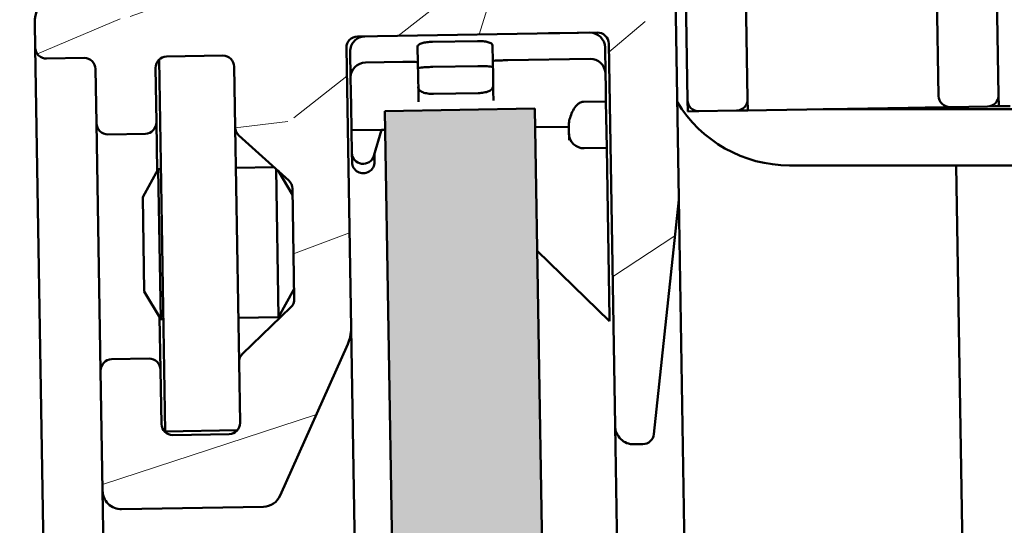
# Model space of a CAD drawing. Header units: millimetres. Extents: x 200 to 13555, y -185 to 8310.
# Tile 79 of 94: x 9252 to 9279, y 4450 to 4463. Entities that reach past the tile are written whole.
import ezdxf

# ---------------------------------------------------------------- set-up
doc = ezdxf.new("R2010")
doc.units = ezdxf.units.MM
doc.header["$LTSCALE"] = 10
doc.layers.add('Schraffur', color=7, linetype='Continuous', lineweight=18)
doc.layers.add('Sichtbare Kanten(DIN)', color=7, linetype='Continuous', lineweight=50)
pattern_1 = [(25.23602221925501, (-3.249746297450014, 5.628720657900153), (-383.3269031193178, -177.164403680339), [4.603778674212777, -455.7747004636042]), (41.30992221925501, (0.9146298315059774, 7.591558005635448), (113.324430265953, 109.5747014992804), [5.848430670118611, -189.0987868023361]), (75.000022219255, (5.307663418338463, 11.4522848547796), (-19.11616060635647, 33.11013176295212), [4.325485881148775, -49.74325967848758]), (76.847622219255, (6.427180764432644, 15.63038695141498), (176.7992259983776, 764.2766952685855), [8.384989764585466, -830.114636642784]), (42.994622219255, (8.335114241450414, 23.7954295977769), (-259.7588559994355, -238.2655697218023), [5.100836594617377, -504.979649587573]), (30.000022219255, (12.06594539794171, 27.27383335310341), (13.99396682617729, 52.22627620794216), [9.558070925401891, -28.67421277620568]), (20.53802221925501, (20.34347577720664, 32.05287202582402), (-184.6664610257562, -62.47170866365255), [4.651148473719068, -227.9068486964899]), (24.28902221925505, (-8.411108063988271, 14.56845346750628), (-317.1082940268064, -138.9330337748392), [3.842306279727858, -380.3875188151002]), (30.000022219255, (-4.908934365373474, 16.14896772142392), (13.99396682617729, 52.22627620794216), [5.734842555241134, -32.49744114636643]), (58.300822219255, (0.05758386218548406, 19.01639092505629), (249.5144590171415, 408.9392492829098), [5.644920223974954, -558.8489373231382]), (82.125022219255, (3.023768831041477, 23.81919954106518), (-36.85977062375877, -242.0150806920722), [8.71829881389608, -427.1960683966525]), (69.289422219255, (4.218277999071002, 32.45528307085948), (103.0799432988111, 280.2474284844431), [5.433839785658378, -537.9473478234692]), (36.340222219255, (6.139937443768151, 37.53797102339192), (245.7647366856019, 186.0393772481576), [6.924172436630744, -339.283990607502]), (18.11102221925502, (11.71743622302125, 41.64108129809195), (-520.8901410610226, -168.2923405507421), [7.423371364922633, -734.9124269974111]), (23.29002221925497, (-14.33711601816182, 24.83259113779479), (317.1077547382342, 138.9344308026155), [6.544296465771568, -647.888102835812]), (33.366522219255, (-8.326072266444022, 27.42013500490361), (510.6451743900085, 338.9686942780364), [6.510728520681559, -644.5618941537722]), (63.690122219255, (-2.888513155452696, 31.00098251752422), (-47.1040312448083, -71.3424323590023), [6.892439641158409, -130.9558943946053]), (77.48962221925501, (0.1663896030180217, 37.17941787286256), (120.8226926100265, 555.3714257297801), [6.223756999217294, -616.1514841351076]), (44.931422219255, (1.514564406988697, 43.25540947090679), (306.8637064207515, 309.6087315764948), [5.935256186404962, -587.5881449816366]), (30.000022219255, (5.716436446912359, 47.44723753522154), (13.99396682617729, 52.22627620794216), [4.587874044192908, -33.64440965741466]), (17.00502221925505, (9.689651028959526, 49.74117609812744), (336.2241209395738, 105.8228967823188), [5.100836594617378, -504.9796495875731]), (30.000022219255, (10.26413767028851, 5.926007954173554), (13.99396682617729, 52.22627620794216), [0, -38.23228370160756]), (253.152022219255, (12.03213147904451, 13.56878783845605), (229.0303825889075, 750.2812253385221), [8.384989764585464, -830.1146366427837]), (236.565022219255, (-9.514219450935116, 38.65380637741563), (-13.9939840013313, -52.22624713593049), [3.419610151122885, -82.07018483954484]), (218.130022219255, (-11.39838298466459, 35.80010914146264), (-179.5448974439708, -147.8067579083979), [5.406847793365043, -264.9363447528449]), (186.801022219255, (-15.65147690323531, 32.46164505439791), (-203.7829865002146, -29.35904060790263), [2.91169426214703, -288.2568908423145]), (56.56512221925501, (12.03213147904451, 13.56878783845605), (13.99389284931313, 52.22627155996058), [4.274484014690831, -81.21531097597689]), (36.709822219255, (14.38733589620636, 17.13590938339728), (-278.8751809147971, -205.1553987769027), [6.544296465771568, -647.888102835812]), (19.87502221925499, (19.63373346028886, 21.04785811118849), (620.220361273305, 225.6401773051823), [10.87437022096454, -1076.563760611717]), (19.69502221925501, (-1.146969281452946, 1.986607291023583), (217.7772824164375, 81.58629890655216), [4.274484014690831, -423.1740321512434]), (45.52412221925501, (2.877467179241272, 3.427181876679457), (-306.8621722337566, -309.6072210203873), [7.142364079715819, -707.0946173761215]), (72.878922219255, (7.881481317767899, 8.52359579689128), (-201.0374279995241, -645.8304165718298), [7.304277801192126, -723.1215907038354]), (64.69522221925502, (10.03179822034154, 15.50417325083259), (197.2879084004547, 422.9328493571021), [6.045059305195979, -598.4614064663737]), (39.46232221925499, (12.61566009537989, 20.96918429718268), (146.4345435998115, 128.6908724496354), [6.976741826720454, -225.5811788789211]), (23.4180222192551, (18.00199732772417, 25.40339578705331), (-601.104620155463, -258.7538054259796), [10.00634445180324, -990.6290565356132]), (21.87002221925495, (-5.926007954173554, 10.26413767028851), (-217.7767926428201, -81.58723225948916), [5.406847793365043, -264.9363447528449]), (41.30992221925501, (-0.9082678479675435, 12.27819689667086), (113.324430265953, 109.5747014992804), [5.848430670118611, -189.0987868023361]), (72.510422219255, (3.484765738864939, 16.13892374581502), (-173.0497718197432, -541.3772437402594), [6.223756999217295, -616.1514841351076]), (75.000022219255, (5.35520330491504, 22.07497567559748), (-19.11616060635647, 33.11013176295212), [7.028928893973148, -47.0398548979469]), (47.354022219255, (7.174418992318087, 28.86439158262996), (-353.9660968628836, -380.9492287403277), [6.408915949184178, -634.4800409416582]), (26.63402221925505, (11.51623070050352, 33.57848240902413), (-548.8754957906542, -272.7525617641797), [6.510728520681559, -644.5618941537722]), (12.89702221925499, (17.3361129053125, 36.49712749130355), (388.4483423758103, 91.82892113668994), [5.200164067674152, -514.8168161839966]), (21.25402221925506, (-10.70504662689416, 18.54166804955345), (250.8867476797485, 100.7036992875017), [5.028654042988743, -497.8378589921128]), (44.931422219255, (-6.018407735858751, 20.36456572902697), (306.8637064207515, 309.6087315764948), [5.935256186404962, -587.5881449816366]), (62.005422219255, (-1.816535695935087, 24.55639379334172), (-108.2021233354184, -194.9112219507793), [7.213667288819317, -353.4689325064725]), (79.899122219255, (1.569468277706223, 30.92599069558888), (-115.7009630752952, -640.7078401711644), [9.496708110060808, -940.1739117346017]), (45.94542221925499, (3.235018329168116, 40.27549853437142), (-113.3244174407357, -109.5748214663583), [5.566696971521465, -272.7686103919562]), (23.99102221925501, (7.105789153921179, 44.27616505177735), (350.2159863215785, 158.0508369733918), [7.304277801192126, -723.1215907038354]), (6.801022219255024, (13.77903533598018, 47.24603201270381), (203.7829865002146, 29.35904060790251), [2.91169426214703, -288.2568908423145]), (20.53802221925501, (-16.43989303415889, 28.47470450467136), (-184.6664610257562, -62.47170866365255), [4.651148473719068, -227.9068486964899]), (40.008022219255, (-12.08435535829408, 30.10644063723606), (325.9792390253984, 276.4982968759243), [6.599924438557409, -653.3935516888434]), (67.40542221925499, (-7.029119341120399, 34.34949058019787), (239.2702834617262, 579.6130706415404), [8.182052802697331, -810.023571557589]), (59.05462221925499, (15.23065589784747, 8.79343115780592), (155.3061850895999, 266.2534787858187), [3.936243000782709, -389.6901980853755]), (40.784322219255, (17.25475909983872, 12.16939115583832), (-472.4148138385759, -405.1900220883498), [8.17314468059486, -809.1404058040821]), (22.87502221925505, (23.44323843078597, 17.50818850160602), (-250.8869850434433, -100.7030254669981), [9.247165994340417, -298.9913691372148])]

msp = doc.modelspace()

# ---------------------------------------------------------------- hatches: boundary and pattern name
at = {"layer": 'Schraffur'}
h = msp.add_hatch(dxfattribs=at)
h.set_pattern_fill('WOOD', color=256, scale=38.23228370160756, angle=30.000022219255, style=0, pattern_type=2)
h.set_pattern_definition(pattern_1)
edge = h.paths.add_edge_path()
edge.add_ellipse((9268.857438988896, 4452.100853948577), major_axis=(0.004970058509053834, -0.2999588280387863), ratio=0.9999999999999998, start_angle=3.974865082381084e-12, end_angle=83.00000000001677)
edge.add_line((9269.155767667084, 4452.069231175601), (9269.817805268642, 4458.31488214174))
edge.add_ellipse((9269.519476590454, 4458.346504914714), major_axis=(0.0316227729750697, 0.2983286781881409), ratio=1, start_angle=270.0000000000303, end_angle=276.9999999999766)
edge.add_line((9269.819435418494, 4458.351474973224), (9269.642730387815, 4469.016185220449))
edge.add_ellipse((9269.342771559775, 4469.011215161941), major_axis=(-0.004970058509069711, 0.299958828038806), ratio=1, start_angle=270.0000000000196, end_angle=360.0000000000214)
edge.add_line((9269.337801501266, 4469.31117398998), (9267.937993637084, 4469.287980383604))
edge.add_ellipse((9267.942963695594, 4468.988021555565), major_axis=(-0.2999588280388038, -0.004970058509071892), ratio=1, start_angle=269.9999999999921, end_angle=360.0000000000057)
edge.add_line((9267.643004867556, 4468.983051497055), (9267.667026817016, 4467.533250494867))
edge.add_ellipse((9267.367067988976, 4467.528280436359), major_axis=(0.004970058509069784, -0.2999588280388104), ratio=1, start_angle=2.1316282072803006e-11, end_angle=89.99999999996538, ccw=False)
edge.add_line((9267.372038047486, 4467.22832160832), (9265.872243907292, 4467.203471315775))
edge.add_ellipse((9265.867273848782, 4467.503430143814), major_axis=(-0.2999588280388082, -0.004970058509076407), ratio=1, start_angle=4.774847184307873e-12, end_angle=90.00000000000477, ccw=False)
edge.add_line((9265.567315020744, 4467.498460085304), (9265.409929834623, 4476.997156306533))
edge.add_ellipse((9265.709888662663, 4477.002126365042), major_axis=(-0.00497005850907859, 0.299958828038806), ratio=1, start_angle=1.63140612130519e-11, end_angle=90.00000000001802, ccw=False)
edge.add_line((9265.704918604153, 4477.302085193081), (9267.204712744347, 4477.326935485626))
edge.add_ellipse((9267.209682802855, 4477.026976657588), major_axis=(0.2999588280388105, 0.004970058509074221), ratio=1, start_angle=5.286437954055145e-12, end_angle=89.99999999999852, ccw=False)
edge.add_line((9267.509641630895, 4477.031946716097), (9267.533663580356, 4475.58214571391))
edge.add_ellipse((9267.833622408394, 4475.587115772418), major_axis=(0.004970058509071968, -0.2999588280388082), ratio=1, start_angle=269.999999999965, end_angle=360.0000000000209)
edge.add_line((9267.838592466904, 4475.28715694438), (9269.238400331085, 4475.310350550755))
edge.add_ellipse((9269.233430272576, 4475.610309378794), major_axis=(0.2999588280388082, 0.004970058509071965), ratio=1, start_angle=270.0000000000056, end_angle=360.0000000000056)
edge.add_line((9269.533389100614, 4475.615279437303), (9269.47623342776, 4479.064805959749))
edge.add_ellipse((9269.17627459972, 4479.05983590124), major_axis=(-0.004970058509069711, 0.299958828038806), ratio=1, start_angle=270.0000000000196, end_angle=360.0000000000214)
edge.add_line((9269.17130454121, 4479.359794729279), (9265.671784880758, 4479.30181071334))
edge.add_ellipse((9265.66681482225, 4479.601769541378), major_axis=(-0.2999588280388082, -0.004970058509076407), ratio=1, start_angle=4.774847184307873e-12, end_angle=89.99999999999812, ccw=False)
edge.add_line((9265.366855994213, 4479.59679948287), (9265.262484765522, 4485.895934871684))
edge.add_ellipse((9265.562443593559, 4485.900904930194), major_axis=(-0.00497005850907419, 0.2999588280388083), ratio=1, start_angle=1.8815171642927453e-11, end_angle=90.00000000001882, ccw=False)
edge.add_line((9265.55747353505, 4486.200863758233), (9269.056993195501, 4486.258847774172))
edge.add_ellipse((9269.052023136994, 4486.558806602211), major_axis=(0.2999588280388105, 0.004970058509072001), ratio=1, start_angle=270.0000000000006, end_angle=360.0000000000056)
edge.add_line((9269.351981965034, 4486.56377666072), (9269.273289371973, 4491.313124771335))
edge.add_ellipse((9268.273426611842, 4491.296557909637), major_axis=(-0.01656686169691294, 0.9998627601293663), ratio=1, start_angle=270.0000000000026, end_angle=360.0000000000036)
edge.add_line((9268.256859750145, 4492.296420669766), (9267.556955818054, 4492.284823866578))
edge.add_ellipse((9267.561925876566, 4491.984865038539), major_axis=(-0.2999588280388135, -0.004970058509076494), ratio=1, start_angle=269.9999999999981, end_angle=360.0000000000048)
edge.add_line((9267.261967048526, 4491.979894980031), (9267.31912272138, 4488.530368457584))
edge.add_ellipse((9267.019163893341, 4488.525398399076), major_axis=(0.004970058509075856, -0.2999588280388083), ratio=1, start_angle=1.8474111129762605e-11, end_angle=89.99999999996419, ccw=False)
edge.add_line((9267.02413395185, 4488.225439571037), (9254.525849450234, 4488.018353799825))
edge.add_ellipse((9254.520879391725, 4488.318312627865), major_axis=(-0.2999588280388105, -0.004970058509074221), ratio=1, start_angle=5.286437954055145e-12, end_angle=89.99999999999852, ccw=False)
edge.add_line((9254.220920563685, 4488.313342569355), (9254.16376489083, 4491.762869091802))
edge.add_ellipse((9253.863806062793, 4491.757899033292), major_axis=(-0.004970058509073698, 0.29995882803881), ratio=1, start_angle=270.0000000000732, end_angle=360.0000000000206)
edge.add_line((9253.858836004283, 4492.057857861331), (9253.158932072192, 4492.046261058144))
edge.add_ellipse((9253.17549893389, 4491.046398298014), major_axis=(-0.9998627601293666, -0.01656686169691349), ratio=1, start_angle=270.0000000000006, end_angle=359.9999999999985)
edge.add_line((9252.17563617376, 4491.029831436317), (9252.275865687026, 4484.980661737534))
edge.add_ellipse((9253.275728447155, 4484.997228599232), major_axis=(0.01656686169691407, -0.9998627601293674), ratio=1, start_angle=270.0000000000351, end_angle=450.0000000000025)
edge.add_line((9254.275591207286, 4485.013795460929), (9254.263994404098, 4485.713699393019))
edge.add_ellipse((9254.563953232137, 4485.718669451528), major_axis=(-0.004970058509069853, 0.2999588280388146), ratio=1, start_angle=2.1316282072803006e-11, end_angle=90.00000000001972, ccw=False)
edge.add_line((9254.558983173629, 4486.018628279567), (9261.358049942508, 4486.131282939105))
edge.add_ellipse((9261.374616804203, 4485.131420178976), major_axis=(0.9998627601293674, 0.01656686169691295), ratio=1, start_angle=0, end_angle=90.00000000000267, ccw=False)
edge.add_line((9262.374479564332, 4485.147987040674), (9262.704988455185, 4465.200724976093))
edge.add_ellipse((9261.705125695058, 4465.184158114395), major_axis=(0.01656686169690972, -0.9998627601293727), ratio=1, start_angle=4.774847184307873e-12, end_angle=90.00000000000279, ccw=False)
edge.add_line((9261.721692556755, 4464.184295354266), (9253.622804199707, 4464.050103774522))
edge.add_ellipse((9253.639371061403, 4463.050241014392), major_axis=(-0.9998627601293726, -0.01656686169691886), ratio=1, start_angle=269.9999999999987, end_angle=359.9999999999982)
edge.add_line((9252.639508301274, 4463.033674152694), (9252.650276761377, 4462.38376335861))
edge.add_ellipse((9252.950235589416, 4462.38873341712), major_axis=(0.004970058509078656, -0.29995882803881), ratio=1, start_angle=270.000000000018, end_angle=360.000000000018)
edge.add_line((9252.955205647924, 4462.088774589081), (9253.955068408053, 4462.105341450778))
edge.add_ellipse((9253.960038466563, 4461.805382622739), major_axis=(0.2999588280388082, 0.004970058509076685), ratio=1, start_angle=4.774847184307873e-12, end_angle=89.99999999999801, ccw=False)
edge.add_line((9254.259997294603, 4461.810352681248), (9254.284019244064, 4460.360551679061))
edge.add_ellipse((9254.583978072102, 4460.36552173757), major_axis=(0.004970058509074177, -0.2999588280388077), ratio=1, start_angle=269.9999999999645, end_angle=360.0000000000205)
edge.add_line((9254.588948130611, 4460.065562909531), (9255.58881089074, 4460.082129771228))
edge.add_ellipse((9255.583840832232, 4460.382088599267), major_axis=(0.2999588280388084, 0.004970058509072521), ratio=1, start_angle=270.000000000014, end_angle=360.0000000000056)
edge.add_line((9255.88379966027, 4460.387058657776), (9255.85977771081, 4461.836859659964))
edge.add_ellipse((9256.159736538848, 4461.841829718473), major_axis=(-0.004970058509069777, 0.2999588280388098), ratio=1, start_angle=2.1316282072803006e-11, end_angle=89.99999999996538, ccw=False)
edge.add_line((9256.154766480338, 4462.141788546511), (9257.654560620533, 4462.166638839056))
edge.add_ellipse((9257.659530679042, 4461.866680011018), major_axis=(0.2999588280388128, 0.004970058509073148), ratio=1, start_angle=5.4001247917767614e-12, end_angle=90.0000000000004, ccw=False)
edge.add_line((9257.95948950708, 4461.871650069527), (9257.986320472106, 4460.252316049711))
edge.add_ellipse((9258.286279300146, 4460.257286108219), major_axis=(0.004970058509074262, -0.2999588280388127), ratio=1, start_angle=270.0000000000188, end_angle=317.0000000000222)
edge.add_line((9258.085342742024, 4460.034520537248), (9259.414587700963, 4458.835529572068))
edge.add_ellipse((9259.213651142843, 4458.612764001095), major_axis=(0.2227655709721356, -0.2009365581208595), ratio=1, start_angle=42.99999999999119, end_angle=89.99999999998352, ccw=False)
edge.add_line((9259.513609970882, 4458.617734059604), (9259.562342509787, 4455.676570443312))
edge.add_ellipse((9259.26238368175, 4455.671600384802), major_axis=(0.00497005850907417, -0.2999588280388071), ratio=1, start_angle=43.000000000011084, end_angle=90.00000000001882, ccw=False)
edge.add_line((9259.470589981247, 4455.455613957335), (9258.181796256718, 4454.21324435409))
edge.add_ellipse((9258.390002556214, 4453.997257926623), major_axis=(-0.2159864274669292, -0.2082062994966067), ratio=0.9999999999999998, start_angle=270.000000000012, end_angle=317.0000000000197)
edge.add_line((9258.090043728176, 4453.992287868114), (9258.116874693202, 4452.372953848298))
edge.add_ellipse((9257.816915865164, 4452.367983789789), major_axis=(0.004970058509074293, -0.2999588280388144), ratio=1, start_angle=2.0520474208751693e-11, end_angle=90.00000000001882, ccw=False)
edge.add_line((9257.821885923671, 4452.06802496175), (9256.322091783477, 4452.043174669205))
edge.add_ellipse((9256.31712172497, 4452.343133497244), major_axis=(-0.2999588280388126, -0.004970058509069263), ratio=1, start_angle=6.195932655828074e-12, end_angle=89.99999999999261, ccw=False)
edge.add_line((9256.01716289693, 4452.338163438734), (9255.993140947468, 4453.787964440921))
edge.add_ellipse((9255.69318211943, 4453.782994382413), major_axis=(-0.004970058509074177, 0.2999588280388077), ratio=1, start_angle=269.9999999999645, end_angle=360.0000000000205)
edge.add_line((9255.688212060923, 4454.082953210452), (9254.688349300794, 4454.066386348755))
edge.add_ellipse((9254.693319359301, 4453.766427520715), major_axis=(-0.2999588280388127, -0.00497005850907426), ratio=1, start_angle=270.0000000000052, end_angle=360.0000000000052)
edge.add_line((9254.393360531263, 4453.761457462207), (9254.446374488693, 4450.561896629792))
edge.add_ellipse((9254.946305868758, 4450.570180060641), major_axis=(0.008283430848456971, -0.4999313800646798), ratio=1, start_angle=270.0000000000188, end_angle=359.9999999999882)
edge.add_line((9254.954589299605, 4450.070248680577), (9258.737150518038, 4450.132922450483))
edge.add_ellipse((9258.72886708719, 4450.632853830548), major_axis=(0.4999313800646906, 0.008283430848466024), ratio=1, start_angle=270.0000000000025, end_angle=335.0000000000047)
edge.add_line((9259.185459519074, 4450.429081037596), (9260.988836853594, 4454.469897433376))
edge.add_ellipse((9260.075651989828, 4454.877443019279), major_axis=(0.4075455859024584, 0.9131848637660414), ratio=1, start_angle=269.9999999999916, end_angle=295.0000000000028)
edge.add_line((9261.075514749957, 4454.894009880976), (9260.951622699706, 4462.371288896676))
edge.add_ellipse((9261.251581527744, 4462.376258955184), major_axis=(-0.004970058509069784, 0.2999588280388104), ratio=1, start_angle=2.1316282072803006e-11, end_angle=90.00000000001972, ccw=False)
edge.add_line((9261.246611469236, 4462.676217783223), (9267.645733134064, 4462.782245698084))
edge.add_ellipse((9267.650703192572, 4462.482286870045), major_axis=(0.2999588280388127, 0.00497005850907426), ratio=1, start_angle=5.286437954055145e-12, end_angle=89.99999999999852, ccw=False)
edge.add_line((9267.950662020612, 4462.487256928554), (9268.119644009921, 4452.288656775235))
edge.add_ellipse((9268.619575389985, 4452.296940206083), major_axis=(0.00828343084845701, -0.499931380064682), ratio=1, start_angle=269.9999999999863, end_angle=359.9999999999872)
edge.add_line((9268.627858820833, 4451.797008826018), (9268.862409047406, 4451.800895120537))
h = msp.add_hatch(dxfattribs=at)
h.set_pattern_fill('WOOD', color=256, scale=38.23228370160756, angle=30.000022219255, style=0, pattern_type=2)
h.set_pattern_definition(pattern_1)
edge = h.paths.add_edge_path()
edge.add_ellipse((9278.053495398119, 4461.110475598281), major_axis=(0.2999588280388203, 0.004970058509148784), ratio=1, start_angle=270.0000000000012, end_angle=359.999999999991)
edge.add_line((9278.353454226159, 4461.115445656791), (9278.174532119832, 4471.913963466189))
edge.add_ellipse((9276.574751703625, 4471.887456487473), major_axis=(-0.02650697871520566, 1.599780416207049), ratio=1, start_angle=270.0000000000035, end_angle=359.9999999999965)
edge.add_line((9276.54824472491, 4473.48723690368), (9274.52767232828, 4473.453757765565))
edge.add_ellipse((9273.98865456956, 4474.044909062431), major_axis=(0.5390177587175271, -0.5911512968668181), ratio=0.9999999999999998, start_angle=277.18075578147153, end_angle=360.00000000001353, ccw=False)
edge.add_line((9273.46951704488, 4473.436225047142), (9271.44894464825, 4473.402745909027))
edge.add_ellipse((9271.475451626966, 4471.802965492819), major_axis=(-1.599780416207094, -0.02650697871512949), ratio=1, start_angle=269.9999999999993, end_angle=359.9999999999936)
edge.add_line((9269.875671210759, 4471.776458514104), (9270.054593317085, 4460.977940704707))
edge.add_ellipse((9270.354552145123, 4460.982910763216), major_axis=(0.004970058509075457, -0.2999588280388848), ratio=1, start_angle=269.9999999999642, end_angle=360.0000000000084)
edge.add_line((9270.359522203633, 4460.682951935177), (9271.359384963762, 4460.699518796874))
edge.add_ellipse((9271.354414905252, 4460.999477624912), major_axis=(0.2999588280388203, 0.004970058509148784), ratio=1, start_angle=269.9999999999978, end_angle=359.999999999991)
edge.add_line((9271.65437373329, 4461.004447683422), (9271.480421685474, 4471.50300666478))
edge.add_ellipse((9271.780380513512, 4471.507976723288), major_axis=(-0.004970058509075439, 0.2999588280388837), ratio=1, start_angle=3.558398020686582e-11, end_angle=90.00000000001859, ccw=False)
edge.add_line((9271.775410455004, 4471.807935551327), (9276.274792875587, 4471.882486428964))
edge.add_ellipse((9276.279762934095, 4471.582527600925), major_axis=(0.2999588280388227, 0.004970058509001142), ratio=1, start_angle=1.921307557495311e-11, end_angle=89.9999999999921, ccw=False)
edge.add_line((9276.579721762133, 4471.587497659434), (9276.75367380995, 4461.088938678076))
edge.add_ellipse((9277.05363263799, 4461.093908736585), major_axis=(0.004970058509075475, -0.2999588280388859), ratio=1, start_angle=269.9999999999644, end_angle=360.0000000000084)
edge.add_line((9277.0586026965, 4460.793949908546), (9278.058465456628, 4460.810516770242))
h = msp.add_hatch(dxfattribs=at)
h.set_pattern_fill('WOOD', color=256, scale=38.23228370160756, angle=45, style=0, pattern_type=2)
h.set_pattern_definition([(40.23599999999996, (-4.595832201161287, 4.595832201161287), (-324.4119386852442, -270.3398502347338), [4.603778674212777, -455.7747004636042]), (56.3099, (-1.081372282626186, 7.569605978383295), (81.10302675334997, 135.1715234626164), [5.848430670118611, -189.0987868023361]), (90, (2.162744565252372, 12.43578125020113), (-27.03431543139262, 27.03431543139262), [4.325485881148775, -49.74325967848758]), (91.84759999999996, (2.16274456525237, 16.76127038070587), (-27.03412197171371, 783.9936157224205), [8.384989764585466, -830.114636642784]), (57.99460000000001, (1.892401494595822, 25.14190557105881), (-189.2402357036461, -297.3773329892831), [5.100836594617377, -504.979649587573]), (45, (4.595832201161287, 29.46739470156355), (0, 54.06861413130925), [9.558070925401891, -28.67421277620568]), (35.53800000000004, (11.35440896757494, 36.2259714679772), (-162.2052779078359, -108.1381710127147), [4.651148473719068, -227.9068486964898]), (39.28899999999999, (-11.89509510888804, 11.89509510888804), (-270.344659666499, -216.2725664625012), [3.84230627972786, -380.3875188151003]), (45, (-8.921321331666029, 14.32818274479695), (0, 54.06861413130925), [5.734842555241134, -32.49744114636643]), (73.3008, (-4.866175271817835, 18.38332880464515), (135.1713722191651, 459.5840238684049), [5.644920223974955, -558.8489373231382]), (97.12499999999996, (-3.244116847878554, 23.79019021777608), (27.03421333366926, -243.308637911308), [8.71829881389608, -427.1960683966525]), (84.28939999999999, (-4.32548913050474, 32.44116847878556), (27.03432289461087, 297.3772709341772), [5.433839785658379, -537.9473478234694]), (51.3402, (-3.784802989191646, 37.84802989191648), (189.2400667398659, 243.3087602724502), [6.924172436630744, -339.283990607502]), (33.11100000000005, (0.5406861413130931, 43.25489130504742), (-459.5840923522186, -297.3740287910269), [7.423371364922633, -734.9124269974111]), (38.29, (-20.27573029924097, 20.27573029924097), (270.3437771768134, 216.2737763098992), [6.544296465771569, -647.8881028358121]), (48.36649999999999, (-15.13921195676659, 24.33087635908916), (405.5139864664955, 459.5831552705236), [6.510728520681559, -644.5618941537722]), (78.6901, (-10.81372282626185, 29.197051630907), (-27.0342515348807, -81.10290782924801), [6.892439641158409, -130.9558943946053]), (92.48959999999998, (-9.46200747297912, 35.95562839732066), (-27.0347227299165, 567.7188277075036), [6.223756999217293, -616.1514841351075]), (59.9314, (-9.732350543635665, 42.17351902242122), (216.2750896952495, 378.4811574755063), [5.935256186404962, -587.5881449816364]), (45, (-6.758576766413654, 47.3100373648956), (0, 54.06861413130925), [4.587874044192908, -33.64440965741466]), (32.005, (-3.514459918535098, 50.55415421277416), (297.3786541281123, 189.2381596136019), [5.100836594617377, -504.979649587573]), (45, (8.380635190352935, 8.380635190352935), (0, 54.06861413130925), [0, -38.23228370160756]), (268.152, (8.110292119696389, 16.22058423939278), (27.03959527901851, 783.9934269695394), [8.384989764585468, -830.1146366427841]), (251.565, (-19.19435801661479, 34.87425611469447), (-2.411430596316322e-05, -54.06859049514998), [3.419610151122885, -82.07018483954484]), (233.13, (-20.27573029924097, 31.63013926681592), (-135.1719228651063, -189.2399512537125), [5.406847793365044, -264.9363447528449]), (201.801, (-23.51984714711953, 27.30465013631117), (-189.240602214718, -81.10150014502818), [2.911694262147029, -288.2568908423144]), (71.5651, (8.110292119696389, 16.22058423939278), (-7.025318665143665e-05, 54.06859049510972), [4.27448401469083, -81.21531097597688]), (51.7098, (9.462007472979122, 20.27573029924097), (-216.2747199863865, -270.3430222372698), [6.544296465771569, -647.8881028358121]), (34.87500000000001, (13.51715353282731, 25.41224864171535), (540.6870364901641, 378.4763066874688), [10.87437022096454, -1076.563760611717]), (34.69500000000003, (-1.622058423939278, 1.622058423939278), (189.240665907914, 135.1711480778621), [4.274484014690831, -423.1740321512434]), (60.5241, (1.892401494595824, 4.055146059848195), (-216.2739987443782, -378.47930131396), [7.142364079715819, -707.0946173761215]), (87.87890000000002, (5.406861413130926, 10.27303668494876), (-27.03429413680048, -675.8565834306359), [7.304277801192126, -723.1215907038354]), (79.6952, (5.677204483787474, 17.57229959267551), (81.10258795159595, 459.5835985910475), [6.04505930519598, -598.4614064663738]), (54.4623, (6.758576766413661, 23.51984714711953), (108.1373217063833, 162.2058441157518), [6.976741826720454, -225.5811788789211]), (38.41800000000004, (10.81372282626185, 29.197051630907), (-513.6522213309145, -405.5141079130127), [10.00634445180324, -990.629056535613]), (36.86999999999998, (-8.380635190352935, 8.380635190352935), (-189.2399512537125, -135.1719228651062), [5.406847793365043, -264.9363447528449]), (56.3099, (-4.055146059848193, 11.62475203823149), (81.10302675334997, 135.1715234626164), [5.848430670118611, -189.0987868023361]), (87.5104, (-0.8110292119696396, 16.49092731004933), (-27.0347227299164, -567.7188277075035), [6.223756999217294, -616.1514841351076]), (90, (-0.5406861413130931, 22.70881793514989), (-27.03431543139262, 27.03431543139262), [7.028928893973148, -47.0398548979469]), (62.35400000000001, (-0.5406861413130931, 29.7377377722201), (-243.3082572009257, -459.5817713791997), [6.408915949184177, -634.4800409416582]), (41.63400000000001, (2.433087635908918, 35.41494225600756), (-459.5796164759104, -405.5179970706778), [6.510728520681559, -644.5618941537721]), (27.89700000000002, (7.299262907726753, 39.74043138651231), (351.4452857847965, 189.2376192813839), [5.200164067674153, -514.8168161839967]), (36.25400000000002, (-15.1392119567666, 15.1392119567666), (216.2740166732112, 162.2064885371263), [5.028654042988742, -497.8378589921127]), (59.9314, (-11.0840658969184, 18.11298573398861), (216.2750896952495, 378.4811574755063), [5.935256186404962, -587.5881449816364]), (77.0054, (-8.110292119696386, 23.24950407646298), (-54.06857291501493, -216.274532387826), [7.213667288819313, -353.4689325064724]), (94.89909999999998, (-6.488233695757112, 30.27842391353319), (54.06859140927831, -648.8218836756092), [9.49670811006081, -940.1739117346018]), (60.94540000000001, (-7.299262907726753, 39.74043138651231), (-81.1029833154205, -135.1716360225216), [5.566696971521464, -272.7686103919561]), (38.99099999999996, (-4.595832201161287, 44.60660665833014), (297.3761936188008, 243.3078371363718), [7.304277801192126, -723.1215907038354]), (21.80099999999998, (1.081372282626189, 49.20243885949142), (189.240602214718, 81.10150014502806), [2.911694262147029, -288.2568908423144]), (35.53800000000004, (-23.24950407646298, 23.24950407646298), (-162.2052779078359, -108.1381710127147), [4.651148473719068, -227.9068486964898]), (55.008, (-19.46470108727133, 25.95293478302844), (243.3088769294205, 351.4463868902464), [6.59992443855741, -653.3935516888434]), (82.4054, (-15.67989809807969, 31.35979619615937), (81.10268591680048, 621.790909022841), [8.182052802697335, -810.0235715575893]), (74.0546, (12.43578125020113, 12.43578125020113), (81.10289934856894, 297.3772785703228), [3.936243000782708, -389.6901980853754]), (55.78429999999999, (13.51715353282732, 16.22058423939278), (-351.4469740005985, -513.6533216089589), [8.17314468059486, -809.1404058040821]), (37.87500000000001, (18.1129857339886, 22.97916100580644), (-216.274420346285, -162.2058991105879), [9.247165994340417, -298.9913691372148])])
h.paths.add_polyline_path([(9279.358287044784, 3411.832053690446), (9283.357738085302, 3411.898321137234), (9265.97910016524, 4460.754356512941), (9261.979649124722, 4460.688089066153)])

# ---------------------------------------------------------------- linework, layer by layer
at = {"layer": 'Sichtbare Kanten(DIN)'}
for p, q in [((9278.353454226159, 4461.115445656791), (9278.174532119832, 4471.913963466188)), ((9269.875671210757, 4471.776458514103), (9270.054593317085, 4460.977940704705)), ((9271.65437373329, 4461.004447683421), (9271.480421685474, 4471.50300666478)), ((9276.579721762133, 4471.587497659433), (9276.753673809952, 4461.088938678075)), ((9269.819435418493, 4458.351474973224), (9269.642730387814, 4469.016185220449)), ((9252.639508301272, 4463.033674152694), (9252.650276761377, 4462.383763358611)), ((9261.246611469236, 4462.676217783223), (9267.645733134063, 4462.782245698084)), ((9266.621945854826, 4462.763167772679), (9267.140011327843, 4462.771751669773)), ((9264.449083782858, 4462.553514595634), (9263.249248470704, 4462.533634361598)), ((9267.950662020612, 4462.487256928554), (9268.11964400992, 4452.288656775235)), ((9269.818400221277, 3426.232944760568), (9252.650276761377, 4462.383763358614)), ((9261.075514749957, 4454.894009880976), (9260.951622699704, 4462.371288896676)), ((9261.053265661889, 4462.272959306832), (9261.06486246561, 4461.573055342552)), ((9262.858455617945, 4461.974640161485), (9262.851291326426, 4462.407027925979)), ((9264.851016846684, 4462.440161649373), (9264.858181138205, 4462.007773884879)), ((9267.863929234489, 4461.685710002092), (9267.852332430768, 4462.385613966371)), ((9252.955205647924, 4462.08877458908), (9253.955068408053, 4462.105341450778)), ((9255.956059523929, 4462.062092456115), (9256.120462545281, 4452.139847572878)), ((9256.154766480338, 4462.141788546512), (9257.654560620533, 4462.166638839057)), ((9261.458180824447, 4461.979627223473), (9262.458043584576, 4461.996194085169)), ((9262.858455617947, 4461.974640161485), (9262.86432012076, 4461.620698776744)), ((9264.864045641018, 4461.653832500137), (9264.858181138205, 4462.007773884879)), ((9265.25765931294, 4462.042581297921), (9267.457357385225, 4462.079028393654)), ((9254.259997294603, 4461.810352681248), (9254.284019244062, 4460.360551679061)), ((9255.883799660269, 4460.387058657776), (9255.85977771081, 4461.836859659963)), ((9257.95948950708, 4461.871650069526), (9257.986320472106, 4460.25231604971)), ((9264.460153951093, 4461.885394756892), (9263.260318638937, 4461.865514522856)), ((9267.870175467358, 4461.308729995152), (9267.863929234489, 4461.685710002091)), ((9261.06486246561, 4461.573055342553), (9261.071108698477, 4461.196075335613)), ((9262.864320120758, 4461.620698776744), (9262.871488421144, 4461.188069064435)), ((9264.871213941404, 4461.221202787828), (9264.86404564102, 4461.653832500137)), ((9261.07110869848, 4461.196075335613), (9261.077131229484, 4460.832596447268)), ((9262.875708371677, 4460.933381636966), (9262.871488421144, 4461.188069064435)), ((9264.472076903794, 4461.165806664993), (9263.27224159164, 4461.145926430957)), ((9264.871213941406, 4461.221202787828), (9264.875433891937, 4460.966515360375)), ((9267.876197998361, 4460.945251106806), (9267.870175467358, 4461.308729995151)), ((9267.276280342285, 4460.935310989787), (9267.876197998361, 4460.945251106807)), ((9267.876197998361, 4460.945251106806), (9267.896776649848, 4459.70326408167)), ((9270.059563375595, 4460.677981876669), (9270.054593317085, 4460.977940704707)), ((9271.659343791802, 4460.704488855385), (9271.654373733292, 4461.004447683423)), ((9278.358424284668, 4460.815486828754), (9278.35345422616, 4461.115445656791)), ((9261.08805607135, 4460.173247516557), (9261.077131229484, 4460.832596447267)), ((9265.979100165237, 4460.754356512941), (9261.979649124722, 4460.688089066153)), ((9261.979649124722, 4460.688089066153), (9279.358287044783, 3411.832053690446)), ((9283.357738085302, 3411.898321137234), (9265.979100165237, 4460.754356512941)), ((9270.059563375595, 4460.67798187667), (9270.359522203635, 4460.682951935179)), ((9270.359522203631, 4460.682951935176), (9271.35938496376, 4460.699518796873)), ((9271.659343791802, 4460.704488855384), (9271.359384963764, 4460.699518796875)), ((9271.659343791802, 4460.704488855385), (9272.159275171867, 4460.712772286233)), ((9275.941836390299, 4460.775446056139), (9272.159275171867, 4460.712772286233)), ((9286.509035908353, 4460.737897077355), (9273.67563617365, 4460.737897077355)), ((9275.941836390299, 4460.775446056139), (9276.394928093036, 4460.78295339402)), ((9277.058602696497, 4460.793949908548), (9276.394928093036, 4460.782953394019)), ((9277.058602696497, 4460.793949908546), (9278.058465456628, 4460.810516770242)), ((9277.197481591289, 4460.737897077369), (9277.196514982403, 4460.796234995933)), ((9278.264744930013, 4460.81393464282), (9278.058465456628, 4460.810516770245)), ((9278.264744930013, 4460.81393464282), (9278.358424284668, 4460.815486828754)), ((9278.658383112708, 4460.820456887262), (9278.358424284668, 4460.815486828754)), ((9254.393360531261, 4453.761457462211), (9254.284019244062, 4460.360551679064)), ((9255.905352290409, 4459.086288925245), (9255.883799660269, 4460.38705865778)), ((9254.588948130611, 4460.065562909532), (9255.58881089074, 4460.082129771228)), ((9258.090043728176, 4453.992287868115), (9257.986320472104, 4460.252316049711)), ((9261.887946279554, 4460.186500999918), (9261.08805607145, 4460.173247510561)), ((9261.08805607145, 4460.173247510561), (9261.09799618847, 4459.573329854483)), ((9261.68594391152, 4459.494261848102), (9261.887946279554, 4460.186500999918)), ((9261.98793255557, 4460.188157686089), (9261.887946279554, 4460.186500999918)), ((9266.887260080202, 4460.269335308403), (9265.987383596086, 4460.254425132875)), ((9266.886367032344, 4460.32323358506), (9266.89028714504, 4460.086642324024)), ((9266.893167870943, 4459.912781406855), (9266.887260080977, 4460.269335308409)), ((9258.085342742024, 4460.034520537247), (9259.414587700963, 4458.835529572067)), ((9261.102137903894, 4459.323364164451), (9261.09799618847, 4459.573329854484)), ((9267.896776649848, 4459.70326408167), (9267.296858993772, 4459.693323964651)), ((9267.896776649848, 4459.70326408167), (9267.971921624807, 4455.168025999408)), ((9261.70205555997, 4459.333304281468), (9261.698666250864, 4459.537859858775)), ((9255.516885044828, 4458.38693694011), (9255.933919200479, 4459.137717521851)), ((9256.004494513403, 4459.138886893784), (9255.933919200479, 4459.137717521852)), ((9255.933919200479, 4459.137717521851), (9256.000186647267, 4455.138266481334)), ((9259.02283049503, 4459.188898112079), (9258.004220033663, 4459.172020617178)), ((9259.140925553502, 4455.19030581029), (9259.075458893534, 4459.141426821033)), ((9259.516336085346, 4458.453204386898), (9259.136840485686, 4459.086060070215)), ((9272.775636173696, 4459.237897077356), (9286.509035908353, 4459.237897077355)), ((9294.572767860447, 3412.084144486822), (9277.222335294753, 4459.23789707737)), ((9259.513609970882, 4458.617734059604), (9259.56234250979, 4455.676570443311)), ((9255.558508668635, 4455.874818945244), (9255.516885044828, 4458.386936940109)), ((9269.155767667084, 4452.069231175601), (9269.817805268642, 4458.31488214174)), ((9287.15721657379, 3411.961275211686), (9269.819435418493, 4458.351474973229)), ((9267.973270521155, 4455.086615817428), (9266.042054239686, 4456.954878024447)), ((9259.557959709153, 4455.941086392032), (9259.140925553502, 4455.19030581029)), ((9255.558508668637, 4455.874818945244), (9256.000186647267, 4455.138266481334)), ((9259.470589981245, 4455.455613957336), (9258.181796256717, 4454.21324435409)), ((9255.993140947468, 4453.787964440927), (9255.969931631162, 4455.188720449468)), ((9256.07076196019, 4455.139435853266), (9256.000186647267, 4455.138266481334)), ((9259.140925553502, 4455.19030581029), (9258.07048748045, 4455.17256957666)), ((9267.973270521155, 4455.086615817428), (9267.971921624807, 4455.168025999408)), ((9278.174532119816, 3422.913963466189), (9261.075514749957, 4454.89400988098)), ((9259.185459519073, 4450.429081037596), (9260.988836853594, 4454.469897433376)), ((9255.688212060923, 4454.082953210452), (9254.688349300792, 4454.066386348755)), ((9256.01716289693, 4452.338163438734), (9255.993140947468, 4453.787964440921)), ((9258.090043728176, 4453.992287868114), (9258.116874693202, 4452.372953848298)), ((9254.393360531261, 4453.761457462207), (9254.446374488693, 4450.561896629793)), ((9285.357463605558, 3411.931454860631), (9268.11964400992, 4452.288656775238)), ((9256.120462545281, 4452.139847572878), (9258.043805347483, 4452.171715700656)), ((9256.120462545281, 4452.139847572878), (9256.120853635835, 4452.116244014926)), ((9257.821885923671, 4452.06802496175), (9256.322091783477, 4452.043174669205)), ((9268.627858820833, 4451.797008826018), (9268.862409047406, 4451.800895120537)), ((9271.448944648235, 3424.402745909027), (9254.44637448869, 4450.561896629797)), ((9254.954589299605, 4450.070248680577), (9258.737150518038, 4450.132922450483))]:
    msp.add_line(p, q, dxfattribs=at)
for centre, radius, start, end in [((9253.639371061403, 4463.050241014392), 1.000000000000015, 90.94925468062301, 180.9492546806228), ((9267.14918027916, 4462.573990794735), 0.2000000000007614, 90.9492546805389, 99.28790865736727), ((9267.452387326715, 4462.378987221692), 0.400000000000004, 0.9492546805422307, 90.94925468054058), ((9267.650703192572, 4462.482286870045), 0.3000000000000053, 0.9492546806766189, 90.94925468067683), ((9261.251581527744, 4462.376258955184), 0.3000000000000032, 90.94925468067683, 180.9492546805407), ((9261.453210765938, 4462.279586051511), 0.4000000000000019, 90.94925468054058, 180.9492546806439), ((9252.950235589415, 4462.38873341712), 0.3000000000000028, 180.9492546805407, 270.9492546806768), ((9253.960038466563, 4461.805382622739), 0.3000000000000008, 0.9492546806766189, 90.94925468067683), ((9256.159736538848, 4461.841829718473), 0.3000000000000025, 90.94925468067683, 180.9492546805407), ((9257.65953067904, 4461.866680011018), 0.3000000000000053, 0.9492546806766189, 90.94925468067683), ((9261.464807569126, 4461.579682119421), 0.4000000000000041, 90.94925468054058, 178.3950943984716), ((9267.463984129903, 4461.679083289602), 0.400000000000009, 3.503414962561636, 90.94925468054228), ((9272.775636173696, 4462.737897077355), 3.49999999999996, 211.0350745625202, 270), ((9270.354552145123, 4460.982910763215), 0.3000000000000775, 180.9492546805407, 270.9492546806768), ((9271.354414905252, 4460.999477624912), 0.3000000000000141, 270.9492546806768, 0.9492546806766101), ((9277.05363263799, 4461.093908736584), 0.3000000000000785, 180.9492546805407, 270.9492546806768), ((9278.053495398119, 4461.110475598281), 0.3000000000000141, 270.9492546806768, 0.9492546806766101), ((9254.583978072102, 4460.36552173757), 0.3000000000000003, 180.9492546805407, 270.9492546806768), ((9255.58384083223, 4460.382088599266), 0.3000000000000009, 270.9492546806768, 0.9492546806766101), ((9258.286279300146, 4460.257286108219), 0.3000000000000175, 180.9492546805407, 227.9492546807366), ((9267.290232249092, 4460.093269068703), 0.4000000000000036, 180.9492546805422, 270.9492546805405), ((9261.397955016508, 4459.578299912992), 0.3000000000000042, 180.9492546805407, 343.7322223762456), ((9261.402096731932, 4459.32833422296), 0.3000000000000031, 180.9492546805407, 0.9492546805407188), ((9259.213651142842, 4458.612764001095), 0.3, 0.9492546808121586, 47.94925468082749), ((9269.519476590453, 4458.346504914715), 0.3000000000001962, 353.9492546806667, 0.9492546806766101), ((9259.26238368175, 4455.671600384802), 0.2999999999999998, 313.9492546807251, 0.9492546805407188), ((9260.075651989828, 4454.877443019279), 0.9999999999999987, 335.9492546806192, 0.949254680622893), ((9254.693319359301, 4453.766427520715), 0.3000000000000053, 90.94925468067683, 180.9492546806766), ((9255.69318211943, 4453.782994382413), 0.3000000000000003, 0.9492546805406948, 90.94925468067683), ((9258.390002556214, 4453.997257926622), 0.2999999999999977, 133.9492546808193, 180.9492546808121), ((9256.31712172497, 4452.343133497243), 0.3000000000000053, 180.9492546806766, 270.9492546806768), ((9257.816915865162, 4452.367983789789), 0.300000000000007, 270.9492546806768, 0.9492546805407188), ((9268.619575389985, 4452.296940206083), 0.5000000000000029, 180.9492546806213, 270.949254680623), ((9268.857438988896, 4452.100853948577), 0.2999999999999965, 270.9492546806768, 353.949254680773), ((9254.946305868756, 4450.570180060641), 0.500000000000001, 180.9492546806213, 270.949254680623), ((9258.72886708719, 4450.632853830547), 0.4999999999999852, 270.949254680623, 335.9492546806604)]:
    msp.add_arc(centre, radius, start, end, dxfattribs=at)
for points in [[(9266.569224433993, 4462.76274257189), (9266.492819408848, 4462.762617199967), (9266.418035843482, 4462.761903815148), (9266.345802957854, 4462.760706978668)], [(9261.064964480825, 4461.590885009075), (9261.064797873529, 4461.584938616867), (9261.064764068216, 4461.578993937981), (9261.064862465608, 4461.573055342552)]]:
    msp.add_open_spline(points, degree=3, dxfattribs=at)
for points, knots in [([(9266.644295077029, 4462.763458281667), (9266.644082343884, 4462.763454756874), (9266.643689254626, 4462.763448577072), (9266.63899489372, 4462.763375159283), (9266.612454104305, 4462.762978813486), (9266.582269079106, 4462.762759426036), (9266.575740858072, 4462.762753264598), (9266.569224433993, 4462.76274257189)], [-6.382685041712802e-05, -6.382685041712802e-05, -6.382685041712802e-05, -6.382685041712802e-05, 0, 0, 0.001345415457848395, 0.001345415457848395, 0.001965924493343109, 0.001965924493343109, 0.001965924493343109, 0.001965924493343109]), ([(9266.615590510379, 4462.763066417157), (9266.61559050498, 4462.763066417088), (9266.615593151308, 4462.763066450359), (9266.61560872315, 4462.763066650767), (9266.6156285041, 4462.763066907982), (9266.615707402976, 4462.763067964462), (9266.615785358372, 4462.763069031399), (9266.615977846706, 4462.763071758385), (9266.616091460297, 4462.763073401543), (9266.61636746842, 4462.763077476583), (9266.616537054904, 4462.763080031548), (9266.616973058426, 4462.763086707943), (9266.617249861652, 4462.763091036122), (9266.618013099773, 4462.763103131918), (9266.6185117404, 4462.763111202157), (9266.619982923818, 4462.763135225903), (9266.620966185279, 4462.763151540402), (9266.621945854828, 4462.763167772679)], [3.336809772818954e-05, 3.336809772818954e-05, 3.336809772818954e-05, 3.336809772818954e-05, 5.037954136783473e-05, 5.037954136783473e-05, 8.123339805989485e-05, 8.123339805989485e-05, 0.0001313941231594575, 0.0001313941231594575, 0.0001790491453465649, 0.0001790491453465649, 0.0002379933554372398, 0.0002379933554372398, 0.0003254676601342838, 0.0003254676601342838, 0.0004763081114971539, 0.0004763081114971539, 0.0007702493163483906, 0.0007702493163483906, 0.0007702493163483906, 0.0007702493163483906]), ([(9266.615590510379, 4462.763066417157), (9266.61559050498, 4462.763066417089), (9266.615593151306, 4462.763066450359), (9266.61560872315, 4462.763066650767), (9266.6156285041, 4462.763066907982), (9266.615707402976, 4462.763067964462), (9266.615785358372, 4462.763069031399), (9266.615977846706, 4462.763071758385), (9266.616091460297, 4462.763073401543), (9266.61636746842, 4462.763077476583), (9266.616537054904, 4462.763080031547), (9266.616973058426, 4462.763086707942), (9266.617249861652, 4462.763091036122), (9266.618013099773, 4462.763103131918), (9266.618511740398, 4462.763111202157), (9266.619982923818, 4462.763135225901), (9266.620966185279, 4462.763151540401), (9266.621945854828, 4462.763167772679)], [3.336809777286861e-05, 3.336809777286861e-05, 3.336809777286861e-05, 3.336809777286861e-05, 5.037954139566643e-05, 5.037954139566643e-05, 8.123339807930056e-05, 8.123339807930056e-05, 0.0001313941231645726, 0.0001313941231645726, 0.0001790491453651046, 0.0001790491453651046, 0.000237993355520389, 0.000237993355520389, 0.0003254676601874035, 0.0003254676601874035, 0.0004763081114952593, 0.0004763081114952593, 0.0007702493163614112, 0.0007702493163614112, 0.0007702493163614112, 0.0007702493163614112]), ([(9267.14001131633, 4462.771751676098), (9267.141422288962, 4462.771775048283), (9267.142833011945, 4462.771782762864), (9267.144672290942, 4462.771772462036), (9267.145101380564, 4462.771768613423), (9267.145530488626, 4462.771763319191)], [0.02218495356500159, 0.02218495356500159, 0.02218495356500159, 0.02218495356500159, 0.02278555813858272, 0.02278555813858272, 0.02296829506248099, 0.02296829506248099, 0.02296829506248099, 0.02296829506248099]), ([(9263.249248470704, 4462.533634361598), (9263.199204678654, 4462.532805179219), (9263.14597751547, 4462.529367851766), (9263.048454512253, 4462.517094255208), (9263.004159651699, 4462.508216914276), (9262.932618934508, 4462.487074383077), (9262.901416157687, 4462.473191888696), (9262.860623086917, 4462.441714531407), (9262.85100875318, 4462.424082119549), (9262.851291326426, 4462.407027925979)], [0, 0, 0, 0, 0.01501519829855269, 0.01501519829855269, 0.03003039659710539, 0.03003039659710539, 0.04584809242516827, 0.04584809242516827, 0.06166578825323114, 0.06166578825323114, 0.06166578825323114, 0.06166578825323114]), ([(9264.851016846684, 4462.440161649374), (9264.850734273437, 4462.457215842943), (9264.84054106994, 4462.47452006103), (9264.79872757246, 4462.504628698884), (9264.767082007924, 4462.517469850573), (9264.694880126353, 4462.536230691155), (9264.650315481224, 4462.543635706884), (9264.552439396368, 4462.552671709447), (9264.499127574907, 4462.554343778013), (9264.449083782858, 4462.553514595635)], [-0.0616657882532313, -0.0616657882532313, -0.0616657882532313, -0.0616657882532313, -0.04584809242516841, -0.04584809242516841, -0.03003039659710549, -0.03003039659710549, -0.01501519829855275, -0.01501519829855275, 0, 0, 0, 0]), ([(9262.458043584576, 4461.99619408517), (9262.508268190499, 4461.997026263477), (9262.56183830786, 4461.997969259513), (9262.6603858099, 4461.999166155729), (9262.705364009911, 4461.999344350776), (9262.776553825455, 4461.997598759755), (9262.807416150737, 4461.995536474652), (9262.848304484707, 4461.98763073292), (9262.858338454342, 4461.981711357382), (9262.858455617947, 4461.974640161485)], [0.2426613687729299, 0.2426613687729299, 0.2426613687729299, 0.2426613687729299, 0.2577308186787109, 0.2577308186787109, 0.272800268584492, 0.272800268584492, 0.2879304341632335, 0.2879304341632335, 0.303060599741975, 0.303060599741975, 0.303060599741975, 0.303060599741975]), ([(9264.858181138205, 4462.007773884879), (9264.8580639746, 4462.014845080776), (9264.867896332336, 4462.021093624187), (9264.908500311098, 4462.030349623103), (9264.939277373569, 4462.033433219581), (9265.010370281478, 4462.037536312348), (9265.055329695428, 4462.038848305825), (9265.153862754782, 4462.040916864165), (9265.207434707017, 4462.041749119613), (9265.25765931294, 4462.042581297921)], [0.06093134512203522, 0.06093134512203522, 0.06093134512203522, 0.06093134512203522, 0.07606151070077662, 0.07606151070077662, 0.091191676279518, 0.091191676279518, 0.1062611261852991, 0.1062611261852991, 0.1213305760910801, 0.1213305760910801, 0.1213305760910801, 0.1213305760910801]), ([(9262.860801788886, 4461.833041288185), (9262.877748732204, 4461.836024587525), (9262.896049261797, 4461.838897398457), (9262.960320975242, 4461.847786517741), (9263.01146952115, 4461.853040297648), (9263.126601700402, 4461.86146399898), (9263.192559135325, 4461.864349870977), (9263.258753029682, 4461.865488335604), (9263.25953587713, 4461.86550155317), (9263.260318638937, 4461.865514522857)], [0.07847377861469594, 0.07847377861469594, 0.07847377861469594, 0.07847377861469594, 0.08672347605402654, 0.08672347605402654, 0.1058021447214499, 0.1058021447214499, 0.1275279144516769, 0.1275279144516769, 0.1277879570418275, 0.1277879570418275, 0.1277879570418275, 0.1277879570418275]), ([(9262.860801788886, 4461.833041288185), (9262.8777487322, 4461.836024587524), (9262.896049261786, 4461.838897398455), (9262.960320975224, 4461.847786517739), (9263.011469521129, 4461.853040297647), (9263.126601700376, 4461.861463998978), (9263.1925591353, 4461.864349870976), (9263.258753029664, 4461.865488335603), (9263.25953587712, 4461.86550155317), (9263.260318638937, 4461.865514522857)], [0.07847377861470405, 0.07847377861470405, 0.07847377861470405, 0.07847377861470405, 0.08672347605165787, 0.08672347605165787, 0.1058021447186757, 0.1058021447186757, 0.1275279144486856, 0.1275279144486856, 0.1277879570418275, 0.1277879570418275, 0.1277879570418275, 0.1277879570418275]), ([(9264.460153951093, 4461.885394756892), (9264.528710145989, 4461.886530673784), (9264.598307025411, 4461.885755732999), (9264.723666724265, 4461.88043360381), (9264.779967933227, 4461.876113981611), (9264.839699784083, 4461.869016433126), (9264.850361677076, 4461.867619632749), (9264.860527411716, 4461.866168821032)], [1.527480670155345e-17, 1.527480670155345e-17, 1.527480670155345e-17, 1.527480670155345e-17, 0.02277516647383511, 0.02277516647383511, 0.04425419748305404, 0.04425419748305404, 0.0491545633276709, 0.0491545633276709, 0.0491545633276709, 0.0491545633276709]), ([(9264.460153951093, 4461.885394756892), (9264.528710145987, 4461.886530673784), (9264.59830702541, 4461.885755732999), (9264.723666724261, 4461.88043360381), (9264.779967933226, 4461.876113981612), (9264.839699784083, 4461.869016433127), (9264.850361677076, 4461.867619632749), (9264.860527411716, 4461.866168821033)], [1.527480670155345e-17, 1.527480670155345e-17, 1.527480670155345e-17, 1.527480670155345e-17, 0.02277516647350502, 0.02277516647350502, 0.0442541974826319, 0.0442541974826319, 0.04915456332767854, 0.04915456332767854, 0.04915456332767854, 0.04915456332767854]), ([(9267.863929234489, 4461.685710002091), (9267.863918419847, 4461.686362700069), (9267.863906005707, 4461.687015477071), (9267.863778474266, 4461.692956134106), (9267.863560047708, 4461.698243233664), (9267.863236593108, 4461.703526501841)], [0.0517844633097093, 0.0517844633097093, 0.0517844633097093, 0.0517844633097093, 0.05194443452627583, 0.05194443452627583, 0.05324013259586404, 0.05324013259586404, 0.05324013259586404, 0.05324013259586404]), ([(9263.27224159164, 4461.145926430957), (9263.222487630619, 4461.145102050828), (9263.169586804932, 4461.147960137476), (9263.07276296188, 4461.161990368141), (9263.028842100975, 4461.173248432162), (9262.954945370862, 4461.202705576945), (9262.922252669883, 4461.22375442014), (9262.879616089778, 4461.273481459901), (9262.869596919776, 4461.302227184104), (9262.869126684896, 4461.330607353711)], [0, 0, 0, 0, 0.01492823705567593, 0.01492823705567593, 0.02985647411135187, 0.02985647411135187, 0.0468331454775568, 0.0468331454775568, 0.06380981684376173, 0.06380981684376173, 0.06380981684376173, 0.06380981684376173]), ([(9264.868852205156, 4461.363741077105), (9264.869322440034, 4461.335360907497), (9264.860261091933, 4461.306299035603), (9264.819295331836, 4461.255186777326), (9264.787317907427, 4461.233066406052), (9264.71443763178, 4461.201177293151), (9264.670913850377, 4461.18847034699), (9264.57460796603, 4461.171240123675), (9264.521830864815, 4461.166631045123), (9264.472076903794, 4461.165806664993)], [-0.06380981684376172, -0.06380981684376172, -0.06380981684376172, -0.06380981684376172, -0.04683314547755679, -0.04683314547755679, -0.02985647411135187, -0.02985647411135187, -0.01492823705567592, -0.01492823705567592, 0, 0, 0, 0]), ([(9267.276280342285, 4460.935310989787), (9267.272835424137, 4460.935253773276), (9267.269376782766, 4460.935100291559), (9267.251239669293, 4460.93378019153), (9267.237279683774, 4460.931011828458), (9267.205817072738, 4460.921512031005), (9267.1893404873, 4460.913757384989), (9267.147398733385, 4460.889375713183), (9267.124211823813, 4460.869379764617), (9267.065446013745, 4460.810114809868), (9267.029941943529, 4460.758448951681), (9266.944744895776, 4460.600779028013), (9266.90765848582, 4460.484858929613), (9266.888180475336, 4460.368537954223), (9266.885999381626, 4460.343259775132), (9266.886367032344, 4460.32323358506)], [0.6953655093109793, 0.6953655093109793, 0.6953655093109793, 0.6953655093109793, 0.6979310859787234, 0.6979310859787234, 0.7087699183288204, 0.7087699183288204, 0.7238137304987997, 0.7238137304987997, 0.752373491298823, 0.752373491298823, 0.8133816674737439, 0.8133816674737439, 0.9254470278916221, 0.9254470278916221, 0.9641923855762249, 0.9641923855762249, 0.9641923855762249, 0.9641923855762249])]:
    msp.add_open_spline(points, degree=3, knots=knots, dxfattribs=at)

doc.saveas('drawing.dxf')
